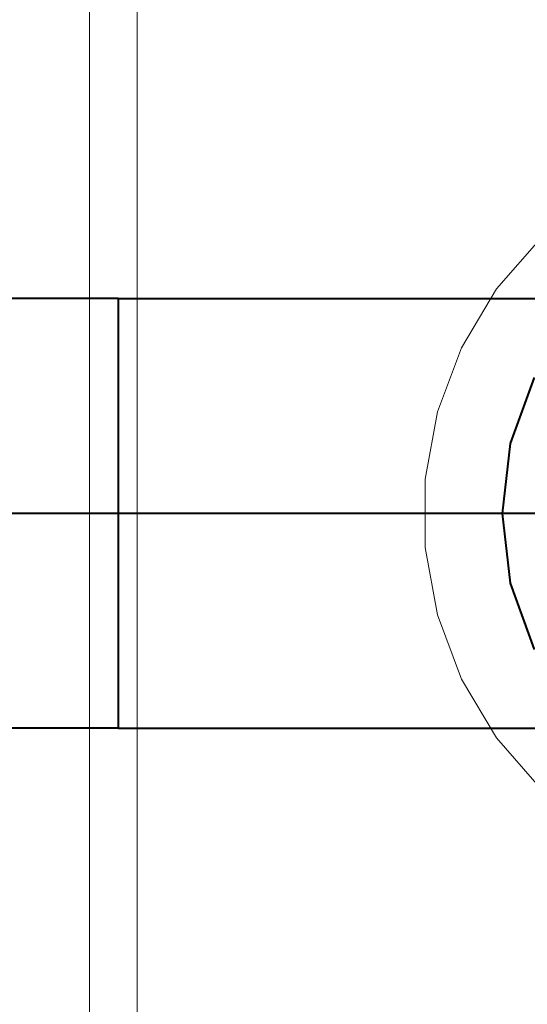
# Model space of a CAD drawing. Header units: millimetres. Extents: x 0 to 1189, y 0 to 841.
# Tile 12 of 53: x 553 to 562, y 264 to 282. Entities that reach past the tile are written whole.
import ezdxf

# ---------------------------------------------------------------- set-up
doc = ezdxf.new("R2010")
doc.units = ezdxf.units.MM
doc.layers.add('CONTEXT', color=7, linetype='Continuous', lineweight=18, true_color=0xa5a5a5)
doc.layers.add('REFRIG', color=7, linetype='Continuous', lineweight=40, true_color=0xc83c28)

msp = doc.modelspace()

# ---------------------------------------------------------------- linework, layer by layer
at = {"layer": 'CONTEXT'}
for points in [[(554.4, 196.24), (554.4, 320.56)], [(555.24, 196.24), (555.24, 320.56)], [(562.356, 277.957), (561.563, 277.05), (560.945, 276.016), (560.522, 274.888), (560.307, 273.702), (560.307, 272.498), (560.522, 271.312), (560.945, 270.184), (561.563, 269.15), (562.356, 268.243)]]:
    msp.add_lwpolyline(points, dxfattribs=at)
at = {"layer": 'REFRIG'}
for points in [[(554.904, 276.88), (507.024, 276.88)], [(554.904, 276.88), (554.904, 276.25), (554.904, 275.62), (554.904, 274.99), (554.904, 274.36), (554.904, 273.73), (554.904, 273.1)], [(554.904, 276.88), (556.114, 276.88), (557.323, 276.88), (558.533, 276.88), (559.742, 276.88), (560.952, 276.88), (562.162, 276.88), (563.371, 276.88), (564.581, 276.88), (565.79, 276.88), (567, 276.88)], [(561.666, 273.1), (561.81, 274.33), (562.233, 275.494)], [(554.904, 273.1), (507.024, 273.1)], [(570.78, 273.1), (569.559, 273.1), (568.338, 273.1), (567.116, 273.1), (565.895, 273.1), (564.674, 273.1), (563.453, 273.1), (562.231, 273.1), (561.01, 273.1), (559.789, 273.1), (558.568, 273.1), (557.346, 273.1), (556.125, 273.1), (554.904, 273.1)], [(554.904, 273.1), (554.904, 272.47), (554.904, 271.84), (554.904, 271.21), (554.904, 270.58), (554.904, 269.95), (554.904, 269.32)], [(562.233, 270.706), (561.81, 271.87), (561.666, 273.1)], [(554.904, 269.32), (507.024, 269.32)], [(554.904, 269.32), (556.114, 269.32), (557.323, 269.32), (558.533, 269.32), (559.742, 269.32), (560.952, 269.32), (562.162, 269.32), (563.371, 269.32), (564.581, 269.32), (565.79, 269.32), (567, 269.32)]]:
    msp.add_lwpolyline(points, dxfattribs=at)

doc.saveas('drawing.dxf')
